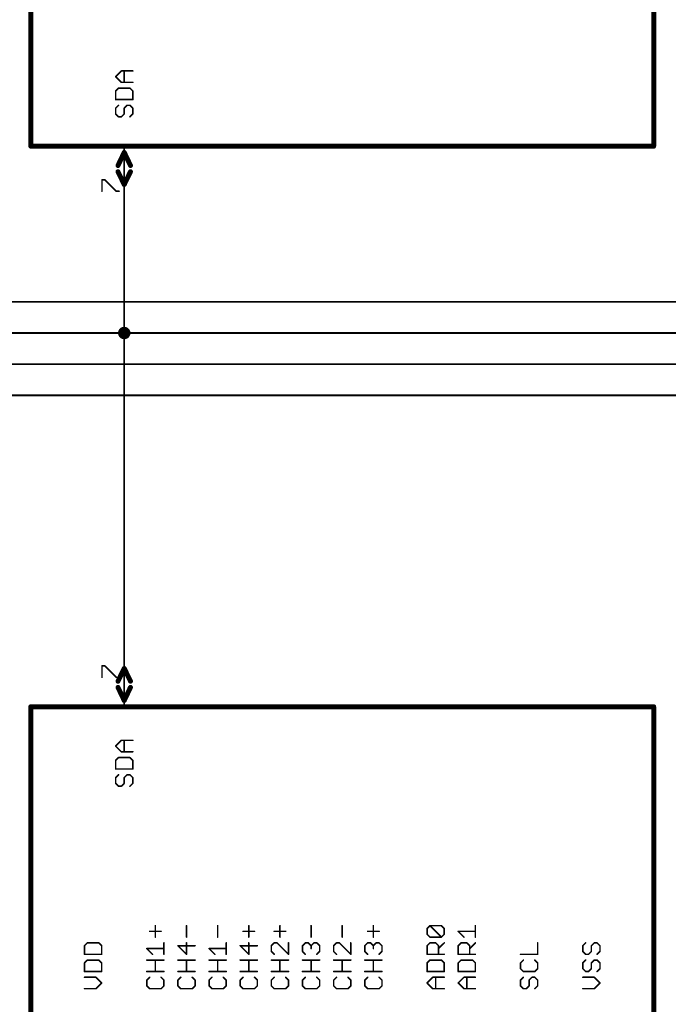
# Model space of a CAD drawing. Extents: x -61 to 240, y -139 to 283.
# Tile 40 of 77: x 116 to 169, y 24 to 104. Entities that reach past the tile are written whole.
import ezdxf

# ---------------------------------------------------------------- set-up
doc = ezdxf.new("R2010")
doc.units = 0
for name, color, linetype in [('91', 94, 'CONTINUOUS'), ('94', 14, 'CONTINUOUS'), ('95', 251, 'CONTINUOUS')]:
    doc.layers.add(name, color=color, linetype=linetype)

msp = doc.modelspace()

# ---------------------------------------------------------------- linework, layer by layer
at = {"layer": '91', "const_width": 0.1524}
for points in [[(124.46, 88.9), (124.46, 78.74)], [(76.2, 81.28), (175.26, 81.28)], [(73.66, 78.74), (124.46, 78.74)], [(124.46, 78.74), (208.28, 78.74)], [(124.46, 78.74), (124.46, 53.34)], [(205.74, 76.2), (99.06, 76.2)], [(101.6, 73.66), (203.2, 73.66)]]:
    msp.add_lwpolyline(points, dxfattribs=at)
at = {"layer": '91'}
for points, const_width in [([(124.4981, 88.9, 1), (124.4219, 88.9)], 0.0762), ([(124.46, 78.486, 1), (124.46, 78.994, 1), (124.46, 78.486)], 0.508), ([(124.46, 78.486, 1), (124.46, 78.994, 1), (124.46, 78.486)], 0.508), ([(124.46, 78.7781, 1), (124.46, 78.7019)], 0.0762), ([(124.4981, 78.74, 1), (124.4219, 78.74)], 0.0762), ([(124.4219, 78.74, 1), (124.4981, 78.74)], 0.0762), ([(124.46, 78.7019, 1), (124.46, 78.7781)], 0.0762), ([(124.4219, 53.34, 1), (124.4981, 53.34)], 0.0762)]:
    msp.add_lwpolyline(points, format="xyb", dxfattribs=dict(at, const_width=const_width))
at = {"layer": '94'}
for points, const_width in [([(116.84, 93.98), (116.84, 119.38)], 0.4064), ([(167.64, 119.38), (167.64, 93.98)], 0.4064), ([(167.64, 93.98), (116.84, 93.98)], 0.4064), ([(124.46, 88.9), (124.46, 93.98)], 0.1524), ([(124.46, 93.472), (123.952, 92.4052)], 0.4064), ([(124.46, 93.472), (124.968, 92.4052)], 0.4064), ([(123.952, 91.8972), (124.46, 90.8558)], 0.4064), ([(124.968, 91.8972), (124.46, 90.8558)], 0.4064), ([(124.46, 53.34), (124.46, 48.26)], 0.1524), ([(123.952, 50.3428), (124.46, 51.3842)], 0.4064), ([(124.968, 50.3428), (124.46, 51.3842)], 0.4064), ([(124.46, 48.768), (123.952, 49.8348)], 0.4064), ([(124.46, 48.768), (124.968, 49.8348)], 0.4064), ([(167.64, 48.26), (116.84, 48.26)], 0.4064), ([(116.84, 48.26), (116.84, 22.86)], 0.4064), ([(167.64, 22.86), (167.64, 48.26)], 0.4064)]:
    msp.add_lwpolyline(points, dxfattribs=dict(at, const_width=const_width))
for points, const_width in [([(116.84, 94.0816, 1), (116.84, 93.8784)], 0.2032), ([(116.7384, 93.98, 1), (116.9416, 93.98)], 0.2032), ([(124.4981, 93.98, 1), (124.4219, 93.98)], 0.0762), ([(167.5384, 93.98, 1), (167.7416, 93.98)], 0.2032), ([(167.64, 93.8784, 1), (167.64, 94.0816)], 0.2032), ([(124.5517, 93.5157, 1), (124.3683, 93.4283)], 0.2032), ([(124.5517, 93.4283, 1), (124.3683, 93.5157)], 0.2032), ([(123.8603, 92.4489, 1), (124.0437, 92.3615)], 0.2032), ([(124.8763, 92.3615, 1), (125.0597, 92.4489)], 0.2032), ([(124.0433, 91.9417, 1), (123.8607, 91.8527)], 0.2032), ([(125.0593, 91.8527, 1), (124.8767, 91.9417)], 0.2032), ([(124.3687, 90.9003, 1), (124.5513, 90.8113)], 0.2032), ([(124.3687, 90.8113, 1), (124.5513, 90.9003)], 0.2032), ([(124.4219, 88.9, 1), (124.4981, 88.9)], 0.0762), ([(124.4981, 53.34, 1), (124.4219, 53.34)], 0.0762), ([(124.5513, 51.4287, 1), (124.3687, 51.3397)], 0.2032), ([(124.5513, 51.3397, 1), (124.3687, 51.4287)], 0.2032), ([(123.8607, 50.3873, 1), (124.0433, 50.2983)], 0.2032), ([(124.0437, 49.8785, 1), (123.8603, 49.7911)], 0.2032), ([(125.0597, 49.7911, 1), (124.8763, 49.8785)], 0.2032), ([(124.8767, 50.2983, 1), (125.0593, 50.3873)], 0.2032), ([(116.84, 48.3616, 1), (116.84, 48.1584)], 0.2032), ([(116.9416, 48.26, 1), (116.7384, 48.26)], 0.2032), ([(124.3683, 48.8117, 1), (124.5517, 48.7243)], 0.2032), ([(124.3683, 48.7243, 1), (124.5517, 48.8117)], 0.2032), ([(124.4219, 48.26, 1), (124.4981, 48.26)], 0.0762), ([(167.7416, 48.26, 1), (167.5384, 48.26)], 0.2032), ([(167.64, 48.1584, 1), (167.64, 48.3616)], 0.2032)]:
    msp.add_lwpolyline(points, format="xyb", dxfattribs=dict(at, const_width=const_width))
at = {"layer": '95', "const_width": 0.127}
for points in [[(123.7603, 99.6529), (124.2264, 100.119)], [(124.2264, 99.1869), (123.7603, 99.6529)], [(124.2264, 100.119), (125.1585, 100.119)], [(124.4594, 99.1869), (124.4594, 100.119)], [(125.1585, 99.1869), (124.2264, 99.1869)], [(123.9933, 98.7157), (123.7603, 98.4827)], [(123.7603, 98.4827), (123.7603, 97.7836)], [(124.9255, 98.7157), (123.9933, 98.7157)], [(125.1585, 98.4827), (124.9255, 98.7157)], [(125.1585, 97.7836), (125.1585, 98.4827)], [(123.7603, 97.7836), (125.1585, 97.7836)], [(123.9933, 97.3124), (123.7603, 97.0794)], [(124.4594, 97.0794), (124.6924, 97.3124)], [(124.6924, 97.3124), (124.9255, 97.3124)], [(124.9255, 97.3124), (125.1585, 97.0794)], [(123.7603, 97.0794), (123.7603, 96.6133)], [(123.7603, 96.6133), (123.9933, 96.3803)], [(123.9933, 96.3803), (124.2264, 96.3803)], [(124.2264, 96.3803), (124.4594, 96.6133)], [(124.4594, 96.6133), (124.4594, 97.0794)], [(125.1585, 96.6133), (124.9255, 96.3803)], [(125.1585, 97.0794), (125.1585, 96.6133)], [(122.6427, 90.3034), (122.6427, 91.2356)], [(122.6427, 91.2356), (122.8757, 91.2356)], [(122.8757, 91.2356), (123.8079, 90.3034)], [(123.8079, 90.3034), (124.0409, 90.3034)], [(122.6427, 50.6603), (122.6427, 51.5924)], [(122.6427, 51.5924), (122.8757, 51.5924)], [(122.8757, 51.5924), (123.8079, 50.6603)], [(123.8079, 50.6603), (124.0409, 50.6603)], [(123.7603, 45.0495), (124.2264, 45.5155)], [(124.2264, 44.5834), (123.7603, 45.0495)], [(124.2264, 45.5155), (125.1585, 45.5155)], [(124.4594, 44.5834), (124.4594, 45.5155)], [(123.9933, 44.1123), (123.7603, 43.8792)], [(124.9255, 44.1123), (123.9933, 44.1123)], [(125.1585, 44.5834), (124.2264, 44.5834)], [(125.1585, 43.8792), (124.9255, 44.1123)], [(123.7603, 43.8792), (123.7603, 43.1801)], [(125.1585, 43.1801), (125.1585, 43.8792)], [(123.7603, 43.1801), (125.1585, 43.1801)], [(123.9933, 42.709), (123.7603, 42.476)], [(124.4594, 42.476), (124.6924, 42.709)], [(124.6924, 42.709), (124.9255, 42.709)], [(124.9255, 42.709), (125.1585, 42.476)], [(123.7603, 42.476), (123.7603, 42.0099)], [(123.7603, 42.0099), (123.9933, 41.7769)], [(123.9933, 41.7769), (124.2264, 41.7769)], [(124.2264, 41.7769), (124.4594, 42.0099)], [(124.4594, 42.0099), (124.4594, 42.476)], [(125.1585, 42.0099), (124.9255, 41.7769)], [(125.1585, 42.476), (125.1585, 42.0099)], [(126.5333, 29.9362), (127.4655, 29.9362)], [(126.9994, 29.4701), (126.9994, 30.4023)], [(129.5394, 29.4701), (129.5394, 30.4023)], [(132.0794, 29.4701), (132.0794, 30.4023)], [(134.1533, 29.9362), (135.0855, 29.9362)], [(134.6194, 29.4701), (134.6194, 30.4023)], [(136.6933, 29.9362), (137.6255, 29.9362)], [(137.1594, 29.4701), (137.1594, 30.4023)], [(139.6994, 29.4701), (139.6994, 30.4023)], [(142.2394, 29.4701), (142.2394, 30.4023)], [(144.3133, 29.9362), (145.2455, 29.9362)], [(144.7794, 29.4701), (144.7794, 30.4023)], [(149.1603, 30.1692), (149.3933, 30.4023)], [(149.1603, 29.7032), (149.1603, 30.1692)], [(149.3933, 29.4701), (149.1603, 29.7032)], [(149.3933, 30.4023), (150.3255, 30.4023)], [(150.3255, 29.4701), (149.3933, 30.4023)], [(150.3255, 30.4023), (150.5585, 30.1692)], [(150.5585, 29.7032), (150.3255, 29.4701)], [(150.5585, 30.1692), (150.5585, 29.7032)], [(152.1664, 29.4701), (151.7003, 29.9362)], [(151.7003, 29.9362), (153.0985, 29.9362)], [(153.0985, 29.4701), (153.0985, 30.4023)], [(121.4533, 28.999), (121.2203, 28.766)], [(122.3855, 28.999), (121.4533, 28.999)], [(122.6185, 28.766), (122.3855, 28.999)], [(127.6985, 28.0669), (127.6985, 28.999)], [(129.5394, 28.0669), (129.5394, 28.999)], [(132.7785, 28.0669), (132.7785, 28.999)], [(134.6194, 28.0669), (134.6194, 28.999)], [(136.6933, 28.999), (136.4603, 28.766)], [(136.9264, 28.999), (136.6933, 28.999)], [(137.8585, 28.0669), (136.9264, 28.999)], [(137.8585, 28.999), (137.8585, 28.0669)], [(139.0003, 28.766), (139.2333, 28.999)], [(139.2333, 28.999), (139.4664, 28.999)], [(139.4664, 28.999), (139.6994, 28.766)], [(139.6994, 28.766), (139.9324, 28.999)], [(139.9324, 28.999), (140.1655, 28.999)], [(140.1655, 28.999), (140.3985, 28.766)], [(141.7733, 28.999), (141.5403, 28.766)], [(142.0064, 28.999), (141.7733, 28.999)], [(142.9385, 28.0669), (142.0064, 28.999)], [(142.9385, 28.999), (142.9385, 28.0669)], [(144.0803, 28.766), (144.3133, 28.999)], [(144.3133, 28.999), (144.5464, 28.999)], [(144.5464, 28.999), (144.7794, 28.766)], [(144.7794, 28.766), (145.0124, 28.999)], [(145.0124, 28.999), (145.2455, 28.999)], [(145.2455, 28.999), (145.4785, 28.766)], [(149.1603, 28.766), (149.3933, 28.999)], [(150.3255, 29.4701), (149.3933, 29.4701)], [(149.3933, 28.999), (149.8594, 28.999)], [(149.8594, 28.999), (150.0924, 28.766)], [(150.0924, 28.5329), (150.5585, 28.999)], [(151.7003, 28.766), (151.9333, 28.999)], [(151.9333, 28.999), (152.3994, 28.999)], [(152.3994, 28.999), (152.6324, 28.766)], [(152.6324, 28.5329), (153.0985, 28.999)], [(158.1785, 28.0669), (158.1785, 28.999)], [(162.0933, 28.999), (161.8603, 28.766)], [(162.5594, 28.766), (162.7924, 28.999)], [(162.7924, 28.999), (163.0255, 28.999)], [(163.0255, 28.999), (163.2585, 28.766)], [(121.2203, 28.766), (121.2203, 28.0669)], [(121.2203, 28.0669), (122.6185, 28.0669)], [(122.6185, 28.0669), (122.6185, 28.766)], [(126.7664, 28.0669), (126.3003, 28.5329)], [(126.3003, 28.5329), (127.6985, 28.5329)], [(130.2385, 28.766), (128.8403, 28.766)], [(128.8403, 28.766), (129.5394, 28.0669)], [(131.8464, 28.0669), (131.3803, 28.5329)], [(131.3803, 28.5329), (132.7785, 28.5329)], [(135.3185, 28.766), (133.9203, 28.766)], [(133.9203, 28.766), (134.6194, 28.0669)], [(136.4603, 28.766), (136.4603, 28.2999)], [(136.4603, 28.2999), (136.6933, 28.0669)], [(139.0003, 28.2999), (139.0003, 28.766)], [(139.2333, 28.0669), (139.0003, 28.2999)], [(139.6994, 28.766), (139.6994, 28.5329)], [(140.3985, 28.2999), (140.1655, 28.0669)], [(140.3985, 28.766), (140.3985, 28.2999)], [(141.5403, 28.766), (141.5403, 28.2999)], [(141.5403, 28.2999), (141.7733, 28.0669)], [(144.0803, 28.2999), (144.0803, 28.766)], [(144.3133, 28.0669), (144.0803, 28.2999)], [(144.7794, 28.766), (144.7794, 28.5329)], [(145.4785, 28.2999), (145.2455, 28.0669)], [(145.4785, 28.766), (145.4785, 28.2999)], [(149.1603, 28.0669), (149.1603, 28.766)], [(150.5585, 28.0669), (149.1603, 28.0669)], [(150.0924, 28.766), (150.0924, 28.0669)], [(151.7003, 28.0669), (151.7003, 28.766)], [(153.0985, 28.0669), (151.7003, 28.0669)], [(152.6324, 28.766), (152.6324, 28.0669)], [(156.7803, 28.0669), (158.1785, 28.0669)], [(161.8603, 28.766), (161.8603, 28.2999)], [(161.8603, 28.2999), (162.0933, 28.0669)], [(162.0933, 28.0669), (162.3264, 28.0669)], [(162.3264, 28.0669), (162.5594, 28.2999)], [(162.5594, 28.2999), (162.5594, 28.766)], [(163.2585, 28.2999), (163.0255, 28.0669)], [(163.2585, 28.766), (163.2585, 28.2999)], [(121.4533, 27.5957), (121.2203, 27.3627)], [(121.2203, 27.3627), (121.2203, 26.6636)], [(122.3855, 27.5957), (121.4533, 27.5957)], [(122.6185, 27.3627), (122.3855, 27.5957)], [(122.6185, 26.6636), (122.6185, 27.3627)], [(126.3003, 27.5957), (127.6985, 27.5957)], [(126.9994, 26.6636), (126.9994, 27.5957)], [(128.8403, 27.5957), (130.2385, 27.5957)], [(129.5394, 26.6636), (129.5394, 27.5957)], [(131.3803, 27.5957), (132.7785, 27.5957)], [(132.0794, 26.6636), (132.0794, 27.5957)], [(133.9203, 27.5957), (135.3185, 27.5957)], [(134.6194, 26.6636), (134.6194, 27.5957)], [(136.4603, 27.5957), (137.8585, 27.5957)], [(137.1594, 26.6636), (137.1594, 27.5957)], [(139.0003, 27.5957), (140.3985, 27.5957)], [(139.6994, 26.6636), (139.6994, 27.5957)], [(141.5403, 27.5957), (142.9385, 27.5957)], [(142.2394, 26.6636), (142.2394, 27.5957)], [(144.0803, 27.5957), (145.4785, 27.5957)], [(144.7794, 26.6636), (144.7794, 27.5957)], [(149.3933, 27.5957), (149.1603, 27.3627)], [(149.1603, 27.3627), (149.1603, 26.6636)], [(150.3255, 27.5957), (149.3933, 27.5957)], [(150.5585, 27.3627), (150.3255, 27.5957)], [(150.5585, 26.6636), (150.5585, 27.3627)], [(151.9333, 27.5957), (151.7003, 27.3627)], [(151.7003, 27.3627), (151.7003, 26.6636)], [(152.8655, 27.5957), (151.9333, 27.5957)], [(153.0985, 27.3627), (152.8655, 27.5957)], [(153.0985, 26.6636), (153.0985, 27.3627)], [(157.0133, 27.5957), (156.7803, 27.3627)], [(156.7803, 27.3627), (156.7803, 26.8966)], [(158.1785, 27.3627), (157.9455, 27.5957)], [(158.1785, 26.8966), (158.1785, 27.3627)], [(162.0933, 27.5957), (161.8603, 27.3627)], [(161.8603, 27.3627), (161.8603, 26.8966)], [(162.5594, 27.3627), (162.7924, 27.5957)], [(162.5594, 26.8966), (162.5594, 27.3627)], [(162.7924, 27.5957), (163.0255, 27.5957)], [(163.0255, 27.5957), (163.2585, 27.3627)], [(163.2585, 27.3627), (163.2585, 26.8966)], [(121.2203, 26.6636), (122.6185, 26.6636)], [(127.6985, 26.6636), (126.3003, 26.6636)], [(130.2385, 26.6636), (128.8403, 26.6636)], [(132.7785, 26.6636), (131.3803, 26.6636)], [(135.3185, 26.6636), (133.9203, 26.6636)], [(137.8585, 26.6636), (136.4603, 26.6636)], [(140.3985, 26.6636), (139.0003, 26.6636)], [(142.9385, 26.6636), (141.5403, 26.6636)], [(145.4785, 26.6636), (144.0803, 26.6636)], [(149.1603, 26.6636), (150.5585, 26.6636)], [(151.7003, 26.6636), (153.0985, 26.6636)], [(156.7803, 26.8966), (157.0133, 26.6636)], [(157.0133, 26.6636), (157.9455, 26.6636)], [(157.9455, 26.6636), (158.1785, 26.8966)], [(161.8603, 26.8966), (162.0933, 26.6636)], [(162.0933, 26.6636), (162.3264, 26.6636)], [(162.3264, 26.6636), (162.5594, 26.8966)], [(163.2585, 26.8966), (163.0255, 26.6636)], [(122.1524, 26.1924), (121.2203, 26.1924)], [(122.6185, 25.7264), (122.1524, 26.1924)], [(122.1524, 25.2603), (122.6185, 25.7264)], [(126.5333, 26.1924), (126.3003, 25.9594)], [(126.3003, 25.9594), (126.3003, 25.4933)], [(127.6985, 25.9594), (127.4655, 26.1924)], [(127.6985, 25.4933), (127.6985, 25.9594)], [(129.0733, 26.1924), (128.8403, 25.9594)], [(128.8403, 25.9594), (128.8403, 25.4933)], [(130.2385, 25.9594), (130.0055, 26.1924)], [(130.2385, 25.4933), (130.2385, 25.9594)], [(131.6133, 26.1924), (131.3803, 25.9594)], [(131.3803, 25.9594), (131.3803, 25.4933)], [(132.7785, 25.9594), (132.5455, 26.1924)], [(132.7785, 25.4933), (132.7785, 25.9594)], [(134.1533, 26.1924), (133.9203, 25.9594)], [(133.9203, 25.9594), (133.9203, 25.4933)], [(135.3185, 25.9594), (135.0855, 26.1924)], [(135.3185, 25.4933), (135.3185, 25.9594)], [(136.6933, 26.1924), (136.4603, 25.9594)], [(136.4603, 25.9594), (136.4603, 25.4933)], [(137.8585, 25.9594), (137.6255, 26.1924)], [(137.8585, 25.4933), (137.8585, 25.9594)], [(139.2333, 26.1924), (139.0003, 25.9594)], [(139.0003, 25.9594), (139.0003, 25.4933)], [(140.3985, 25.9594), (140.1655, 26.1924)], [(140.3985, 25.4933), (140.3985, 25.9594)], [(141.7733, 26.1924), (141.5403, 25.9594)], [(141.5403, 25.9594), (141.5403, 25.4933)], [(142.9385, 25.9594), (142.7055, 26.1924)], [(142.9385, 25.4933), (142.9385, 25.9594)], [(144.3133, 26.1924), (144.0803, 25.9594)], [(144.0803, 25.9594), (144.0803, 25.4933)], [(145.4785, 25.9594), (145.2455, 26.1924)], [(145.4785, 25.4933), (145.4785, 25.9594)], [(149.1603, 25.7264), (149.6264, 26.1924)], [(149.6264, 25.2603), (149.1603, 25.7264)], [(149.6264, 26.1924), (150.5585, 26.1924)], [(149.8594, 25.2603), (149.8594, 26.1924)], [(151.7003, 25.7264), (152.1664, 26.1924)], [(152.1664, 25.2603), (151.7003, 25.7264)], [(152.1664, 26.1924), (153.0985, 26.1924)], [(152.3994, 25.2603), (152.3994, 26.1924)], [(157.0133, 26.1924), (156.7803, 25.9594)], [(156.7803, 25.9594), (156.7803, 25.4933)], [(157.4794, 25.9594), (157.7124, 26.1924)], [(157.4794, 25.4933), (157.4794, 25.9594)], [(157.7124, 26.1924), (157.9455, 26.1924)], [(157.9455, 26.1924), (158.1785, 25.9594)], [(158.1785, 25.9594), (158.1785, 25.4933)], [(162.7924, 26.1924), (161.8603, 26.1924)], [(163.2585, 25.7264), (162.7924, 26.1924)], [(162.7924, 25.2603), (163.2585, 25.7264)], [(121.2203, 25.2603), (122.1524, 25.2603)], [(126.3003, 25.4933), (126.5333, 25.2603)], [(126.5333, 25.2603), (127.4655, 25.2603)], [(127.4655, 25.2603), (127.6985, 25.4933)], [(128.8403, 25.4933), (129.0733, 25.2603)], [(129.0733, 25.2603), (130.0055, 25.2603)], [(130.0055, 25.2603), (130.2385, 25.4933)], [(131.3803, 25.4933), (131.6133, 25.2603)], [(131.6133, 25.2603), (132.5455, 25.2603)], [(132.5455, 25.2603), (132.7785, 25.4933)], [(133.9203, 25.4933), (134.1533, 25.2603)], [(134.1533, 25.2603), (135.0855, 25.2603)], [(135.0855, 25.2603), (135.3185, 25.4933)], [(136.4603, 25.4933), (136.6933, 25.2603)], [(136.6933, 25.2603), (137.6255, 25.2603)], [(137.6255, 25.2603), (137.8585, 25.4933)], [(139.0003, 25.4933), (139.2333, 25.2603)], [(139.2333, 25.2603), (140.1655, 25.2603)], [(140.1655, 25.2603), (140.3985, 25.4933)], [(141.5403, 25.4933), (141.7733, 25.2603)], [(141.7733, 25.2603), (142.7055, 25.2603)], [(142.7055, 25.2603), (142.9385, 25.4933)], [(144.0803, 25.4933), (144.3133, 25.2603)], [(144.3133, 25.2603), (145.2455, 25.2603)], [(145.2455, 25.2603), (145.4785, 25.4933)], [(150.5585, 25.2603), (149.6264, 25.2603)], [(153.0985, 25.2603), (152.1664, 25.2603)], [(156.7803, 25.4933), (157.0133, 25.2603)], [(157.0133, 25.2603), (157.2464, 25.2603)], [(157.2464, 25.2603), (157.4794, 25.4933)], [(158.1785, 25.4933), (157.9455, 25.2603)], [(161.8603, 25.2603), (162.7924, 25.2603)]]:
    msp.add_lwpolyline(points, dxfattribs=at)
at = {"layer": '95', "const_width": 0.0635}
for points in [[(123.7828, 99.6754, 1), (123.7379, 99.6305)], [(123.7379, 99.6754, 1), (123.7828, 99.6305)], [(124.2264, 100.1507, 1), (124.2264, 100.0872)], [(124.2488, 100.0965, 1), (124.2039, 100.1414)], [(124.4912, 100.119, 1), (124.4277, 100.119)], [(125.1585, 100.0872, 1), (125.1585, 100.1507)], [(124.2264, 99.2186, 1), (124.2264, 99.1551)], [(124.2039, 99.1644, 1), (124.2488, 99.2093)], [(124.4277, 99.1869, 1), (124.4912, 99.1869)], [(125.1585, 99.1551, 1), (125.1585, 99.2186)], [(123.7921, 98.4827, 1), (123.7286, 98.4827)], [(123.7379, 98.5051, 1), (123.7828, 98.4602)], [(123.9933, 98.7475, 1), (123.9933, 98.684)], [(124.0158, 98.6933, 1), (123.9709, 98.7382)], [(124.9479, 98.7382, 1), (124.903, 98.6933)], [(124.9255, 98.684, 1), (124.9255, 98.7475)], [(125.1903, 98.4827, 1), (125.1268, 98.4827)], [(125.136, 98.4602, 1), (125.181, 98.5051)], [(123.7603, 97.8153, 1), (123.7603, 97.7518)], [(123.7286, 97.7836, 1), (123.7921, 97.7836)], [(124.0158, 97.29, 1), (123.9709, 97.3349)], [(124.6924, 97.3442, 1), (124.6924, 97.2807)], [(124.7149, 97.29, 1), (124.67, 97.3349)], [(124.9479, 97.3349, 1), (124.903, 97.29)], [(124.9255, 97.2807, 1), (124.9255, 97.3442)], [(125.1268, 97.7836, 1), (125.1903, 97.7836)], [(125.1585, 97.7518, 1), (125.1585, 97.8153)], [(123.7921, 97.0794, 1), (123.7286, 97.0794)], [(123.7286, 96.6133, 1), (123.7921, 96.6133)], [(123.7379, 97.1018, 1), (123.7828, 97.0569)], [(123.7828, 96.6358, 1), (123.7379, 96.5909)], [(123.9933, 96.4121, 1), (123.9933, 96.3486)], [(123.9709, 96.3578, 1), (124.0158, 96.4028)], [(124.2039, 96.4028, 1), (124.2488, 96.3578)], [(124.2264, 96.3486, 1), (124.2264, 96.4121)], [(124.4912, 97.0794, 1), (124.4277, 97.0794)], [(124.4277, 96.6133, 1), (124.4912, 96.6133)], [(124.437, 97.1018, 1), (124.4819, 97.0569)], [(124.4819, 96.5909, 1), (124.437, 96.6358)], [(124.903, 96.4028, 1), (124.9479, 96.3578)], [(125.1903, 97.0794, 1), (125.1268, 97.0794)], [(125.1268, 96.6133, 1), (125.1903, 96.6133)], [(125.136, 97.0569, 1), (125.181, 97.1018)], [(125.181, 96.5909, 1), (125.136, 96.6358)], [(122.6427, 91.2673, 1), (122.6427, 91.2038)], [(122.6745, 91.2356, 1), (122.611, 91.2356)], [(122.8982, 91.258, 1), (122.8533, 91.2131)], [(122.8757, 91.2038, 1), (122.8757, 91.2673)], [(122.611, 90.3034, 1), (122.6745, 90.3034)], [(123.8079, 90.3352, 1), (123.8079, 90.2717)], [(123.7854, 90.281, 1), (123.8303, 90.3259)], [(124.0409, 90.2717, 1), (124.0409, 90.3352)], [(122.6427, 51.6242, 1), (122.6427, 51.5607)], [(122.6745, 51.5924, 1), (122.611, 51.5924)], [(122.8982, 51.6149, 1), (122.8533, 51.57)], [(122.8757, 51.5607, 1), (122.8757, 51.6242)], [(122.611, 50.6603, 1), (122.6745, 50.6603)], [(123.8079, 50.6921, 1), (123.8079, 50.6285)], [(123.7854, 50.6378, 1), (123.8303, 50.6828)], [(124.0409, 50.6285, 1), (124.0409, 50.6921)], [(123.7828, 45.0719, 1), (123.7379, 45.027)], [(123.7379, 45.0719, 1), (123.7828, 45.027)], [(124.2264, 45.5473, 1), (124.2264, 45.4838)], [(124.2488, 45.4931, 1), (124.2039, 45.538)], [(124.4912, 45.5155, 1), (124.4277, 45.5155)], [(125.1585, 45.4838, 1), (125.1585, 45.5473)], [(123.9933, 44.144, 1), (123.9933, 44.0805)], [(124.0158, 44.0898, 1), (123.9709, 44.1347)], [(124.2264, 44.6152, 1), (124.2264, 44.5517)], [(124.2039, 44.561, 1), (124.2488, 44.6059)], [(124.4277, 44.5834, 1), (124.4912, 44.5834)], [(124.9479, 44.1347, 1), (124.903, 44.0898)], [(124.9255, 44.0805, 1), (124.9255, 44.144)], [(125.1585, 44.5517, 1), (125.1585, 44.6152)], [(123.7921, 43.8792, 1), (123.7286, 43.8792)], [(123.7379, 43.9017, 1), (123.7828, 43.8568)], [(125.1903, 43.8792, 1), (125.1268, 43.8792)], [(125.136, 43.8568, 1), (125.181, 43.9017)], [(123.7603, 43.2119, 1), (123.7603, 43.1484)], [(123.7286, 43.1801, 1), (123.7921, 43.1801)], [(124.0158, 42.6865, 1), (123.9709, 42.7314)], [(124.6924, 42.7407, 1), (124.6924, 42.6772)], [(124.7149, 42.6865, 1), (124.67, 42.7314)], [(124.9479, 42.7314, 1), (124.903, 42.6865)], [(124.9255, 42.6772, 1), (124.9255, 42.7407)], [(125.1268, 43.1801, 1), (125.1903, 43.1801)], [(125.1585, 43.1484, 1), (125.1585, 43.2119)], [(123.7921, 42.476, 1), (123.7286, 42.476)], [(123.7286, 42.0099, 1), (123.7921, 42.0099)], [(123.7379, 42.4984, 1), (123.7828, 42.4535)], [(123.7828, 42.0323, 1), (123.7379, 41.9874)], [(123.9933, 41.8086, 1), (123.9933, 41.7451)], [(123.9709, 41.7544, 1), (124.0158, 41.7993)], [(124.2039, 41.7993, 1), (124.2488, 41.7544)], [(124.2264, 41.7451, 1), (124.2264, 41.8086)], [(124.4912, 42.476, 1), (124.4277, 42.476)], [(124.4277, 42.0099, 1), (124.4912, 42.0099)], [(124.437, 42.4984, 1), (124.4819, 42.4535)], [(124.4819, 41.9874, 1), (124.437, 42.0323)], [(124.903, 41.7993, 1), (124.9479, 41.7544)], [(125.1903, 42.476, 1), (125.1268, 42.476)], [(125.1268, 42.0099, 1), (125.1903, 42.0099)], [(125.136, 42.4535, 1), (125.181, 42.4984)], [(125.181, 41.9874, 1), (125.136, 42.0323)], [(126.5333, 29.9679, 1), (126.5333, 29.9044)], [(127.0312, 30.4023, 1), (126.9677, 30.4023)], [(127.4655, 29.9044, 1), (127.4655, 29.9679)], [(129.5712, 30.4023, 1), (129.5077, 30.4023)], [(132.1112, 30.4023, 1), (132.0477, 30.4023)], [(134.1533, 29.9679, 1), (134.1533, 29.9044)], [(134.6512, 30.4023, 1), (134.5877, 30.4023)], [(135.0855, 29.9044, 1), (135.0855, 29.9679)], [(136.6933, 29.9679, 1), (136.6933, 29.9044)], [(137.1912, 30.4023, 1), (137.1277, 30.4023)], [(137.6255, 29.9044, 1), (137.6255, 29.9679)], [(139.7312, 30.4023, 1), (139.6677, 30.4023)], [(142.2712, 30.4023, 1), (142.2077, 30.4023)], [(144.3133, 29.9679, 1), (144.3133, 29.9044)], [(144.8112, 30.4023, 1), (144.7477, 30.4023)], [(145.2455, 29.9044, 1), (145.2455, 29.9679)], [(149.1921, 30.1692, 1), (149.1286, 30.1692)], [(149.1379, 30.1917, 1), (149.1828, 30.1468)], [(149.1828, 29.7256, 1), (149.1379, 29.6807)], [(149.1286, 29.7032, 1), (149.1921, 29.7032)], [(149.3933, 30.434, 1), (149.3933, 30.3705)], [(149.4158, 30.4247, 1), (149.3709, 30.3798)], [(149.4158, 30.3798, 1), (149.3709, 30.4247)], [(150.3479, 30.4247, 1), (150.303, 30.3798)], [(150.3255, 30.3705, 1), (150.3255, 30.434)], [(150.5902, 30.1692, 1), (150.5268, 30.1692)], [(150.5268, 29.7032, 1), (150.5902, 29.7032)], [(150.536, 30.1468, 1), (150.581, 30.1917)], [(150.581, 29.6807, 1), (150.536, 29.7256)], [(151.7003, 29.9679, 1), (151.7003, 29.9044)], [(151.7228, 29.9586, 1), (151.6779, 29.9137)], [(153.1302, 30.4023, 1), (153.0668, 30.4023)], [(153.0985, 29.9044, 1), (153.0985, 29.9679)], [(121.4533, 29.0307, 1), (121.4533, 28.9672)], [(121.4758, 28.9765, 1), (121.4309, 29.0214)], [(122.4079, 29.0214, 1), (122.363, 28.9765)], [(122.3855, 28.9672, 1), (122.3855, 29.0307)], [(126.9677, 29.4701, 1), (127.0312, 29.4701)], [(127.7303, 28.999, 1), (127.6668, 28.999)], [(129.5077, 29.4701, 1), (129.5712, 29.4701)], [(129.5712, 28.999, 1), (129.5077, 28.999)], [(132.0477, 29.4701, 1), (132.1112, 29.4701)], [(132.8102, 28.999, 1), (132.7468, 28.999)], [(134.5877, 29.4701, 1), (134.6512, 29.4701)], [(134.6512, 28.999, 1), (134.5877, 28.999)], [(136.6933, 29.0307, 1), (136.6933, 28.9672)], [(136.7158, 28.9765, 1), (136.6709, 29.0214)], [(136.9488, 29.0214, 1), (136.9039, 28.9765)], [(136.9264, 28.9672, 1), (136.9264, 29.0307)], [(137.1277, 29.4701, 1), (137.1912, 29.4701)], [(137.8903, 28.999, 1), (137.8268, 28.999)], [(139.2333, 29.0307, 1), (139.2333, 28.9672)], [(139.2558, 28.9765, 1), (139.2109, 29.0214)], [(139.4888, 29.0214, 1), (139.4439, 28.9765)], [(139.4664, 28.9672, 1), (139.4664, 29.0307)], [(139.6677, 29.4701, 1), (139.7312, 29.4701)], [(139.9324, 29.0307, 1), (139.9324, 28.9672)], [(139.9549, 28.9765, 1), (139.91, 29.0214)], [(140.1879, 29.0214, 1), (140.143, 28.9765)], [(140.1655, 28.9672, 1), (140.1655, 29.0307)], [(141.7733, 29.0307, 1), (141.7733, 28.9672)], [(141.7958, 28.9765, 1), (141.7509, 29.0214)], [(142.0288, 29.0214, 1), (141.9839, 28.9765)], [(142.0064, 28.9672, 1), (142.0064, 29.0307)], [(142.2077, 29.4701, 1), (142.2712, 29.4701)], [(142.9702, 28.999, 1), (142.9068, 28.999)], [(144.3133, 29.0307, 1), (144.3133, 28.9672)], [(144.3358, 28.9765, 1), (144.2909, 29.0214)], [(144.5688, 29.0214, 1), (144.5239, 28.9765)], [(144.5464, 28.9672, 1), (144.5464, 29.0307)], [(144.7477, 29.4701, 1), (144.8112, 29.4701)], [(145.0124, 29.0307, 1), (145.0124, 28.9672)], [(145.0349, 28.9765, 1), (144.99, 29.0214)], [(145.2679, 29.0214, 1), (145.223, 28.9765)], [(145.2455, 28.9672, 1), (145.2455, 29.0307)], [(149.3933, 29.5019, 1), (149.3933, 29.4384)], [(149.3933, 29.0307, 1), (149.3933, 28.9672)], [(149.3709, 29.4477, 1), (149.4158, 29.4926)], [(149.4158, 28.9765, 1), (149.3709, 29.0214)], [(149.8819, 29.0214, 1), (149.837, 28.9765)], [(149.8594, 28.9672, 1), (149.8594, 29.0307)], [(150.303, 29.4926, 1), (150.3479, 29.4477)], [(150.303, 29.4477, 1), (150.3479, 29.4926)], [(150.3255, 29.4384, 1), (150.3255, 29.5019)], [(150.581, 28.9765, 1), (150.536, 29.0214)], [(151.9333, 29.0307, 1), (151.9333, 28.9672)], [(151.9558, 28.9765, 1), (151.9109, 29.0214)], [(152.1439, 29.4477, 1), (152.1888, 29.4926)], [(152.4219, 29.0214, 1), (152.377, 28.9765)], [(152.3994, 28.9672, 1), (152.3994, 29.0307)], [(153.0668, 29.4701, 1), (153.1302, 29.4701)], [(153.121, 28.9765, 1), (153.076, 29.0214)], [(158.2103, 28.999, 1), (158.1468, 28.999)], [(162.1158, 28.9765, 1), (162.0709, 29.0214)], [(162.7924, 29.0307, 1), (162.7924, 28.9672)], [(162.8149, 28.9765, 1), (162.77, 29.0214)], [(163.0479, 29.0214, 1), (163.003, 28.9765)], [(163.0255, 28.9672, 1), (163.0255, 29.0307)], [(121.2521, 28.766, 1), (121.1886, 28.766)], [(121.2203, 28.0986, 1), (121.2203, 28.0351)], [(121.1979, 28.7884, 1), (121.2428, 28.7435)], [(122.6503, 28.766, 1), (122.5868, 28.766)], [(122.596, 28.7435, 1), (122.641, 28.7884)], [(122.6185, 28.0351, 1), (122.6185, 28.0986)], [(126.3003, 28.5647, 1), (126.3003, 28.5012)], [(126.3228, 28.5554, 1), (126.2779, 28.5105)], [(126.7439, 28.0444, 1), (126.7888, 28.0893)], [(127.6985, 28.5012, 1), (127.6985, 28.5647)], [(128.8403, 28.7977, 1), (128.8403, 28.7342)], [(128.8628, 28.7884, 1), (128.8179, 28.7435)], [(129.517, 28.0444, 1), (129.5619, 28.0893)], [(130.2385, 28.7342, 1), (130.2385, 28.7977)], [(131.3803, 28.5647, 1), (131.3803, 28.5012)], [(131.4028, 28.5554, 1), (131.3579, 28.5105)], [(131.8239, 28.0444, 1), (131.8688, 28.0893)], [(132.7785, 28.5012, 1), (132.7785, 28.5647)], [(133.9203, 28.7977, 1), (133.9203, 28.7342)], [(133.9428, 28.7884, 1), (133.8979, 28.7435)], [(134.597, 28.0444, 1), (134.6419, 28.0893)], [(135.3185, 28.7342, 1), (135.3185, 28.7977)], [(136.4921, 28.766, 1), (136.4286, 28.766)], [(136.4379, 28.7884, 1), (136.4828, 28.7435)], [(136.4828, 28.3223, 1), (136.4379, 28.2774)], [(136.4286, 28.2999, 1), (136.4921, 28.2999)], [(136.6709, 28.0444, 1), (136.7158, 28.0893)], [(137.836, 28.0444, 1), (137.881, 28.0893)], [(139.0321, 28.766, 1), (138.9686, 28.766)], [(138.9779, 28.7884, 1), (139.0228, 28.7435)], [(139.0228, 28.3223, 1), (138.9779, 28.2774)], [(138.9686, 28.2999, 1), (139.0321, 28.2999)], [(139.2109, 28.0444, 1), (139.2558, 28.0893)], [(139.7312, 28.766, 1), (139.6677, 28.766)], [(139.677, 28.7884, 1), (139.7219, 28.7435)], [(139.6677, 28.5329, 1), (139.7312, 28.5329)], [(139.677, 28.7435, 1), (139.7219, 28.7884)], [(140.143, 28.0893, 1), (140.1879, 28.0444)], [(140.4303, 28.766, 1), (140.3668, 28.766)], [(140.3668, 28.2999, 1), (140.4303, 28.2999)], [(140.376, 28.7435, 1), (140.421, 28.7884)], [(140.421, 28.2774, 1), (140.376, 28.3223)], [(141.5721, 28.766, 1), (141.5086, 28.766)], [(141.5179, 28.7884, 1), (141.5628, 28.7435)], [(141.5628, 28.3223, 1), (141.5179, 28.2774)], [(141.5086, 28.2999, 1), (141.5721, 28.2999)], [(141.7509, 28.0444, 1), (141.7958, 28.0893)], [(142.916, 28.0444, 1), (142.961, 28.0893)], [(144.1121, 28.766, 1), (144.0486, 28.766)], [(144.0579, 28.7884, 1), (144.1028, 28.7435)], [(144.1028, 28.3223, 1), (144.0579, 28.2774)], [(144.0486, 28.2999, 1), (144.1121, 28.2999)], [(144.2909, 28.0444, 1), (144.3358, 28.0893)], [(144.8112, 28.766, 1), (144.7477, 28.766)], [(144.757, 28.7884, 1), (144.8019, 28.7435)], [(144.7477, 28.5329, 1), (144.8112, 28.5329)], [(144.757, 28.7435, 1), (144.8019, 28.7884)], [(145.223, 28.0893, 1), (145.2679, 28.0444)], [(145.5102, 28.766, 1), (145.4468, 28.766)], [(145.4468, 28.2999, 1), (145.5102, 28.2999)], [(145.456, 28.7435, 1), (145.501, 28.7884)], [(145.501, 28.2774, 1), (145.456, 28.3223)], [(149.1603, 28.0986, 1), (149.1603, 28.0351)], [(149.1921, 28.766, 1), (149.1286, 28.766)], [(149.1379, 28.7884, 1), (149.1828, 28.7435)], [(150.1242, 28.766, 1), (150.0607, 28.766)], [(150.07, 28.5554, 1), (150.1149, 28.5105)], [(150.07, 28.7435, 1), (150.1149, 28.7884)], [(150.5585, 28.0351, 1), (150.5585, 28.0986)], [(151.7003, 28.0986, 1), (151.7003, 28.0351)], [(151.7321, 28.766, 1), (151.6686, 28.766)], [(151.6779, 28.7884, 1), (151.7228, 28.7435)], [(152.6642, 28.766, 1), (152.6007, 28.766)], [(152.61, 28.5554, 1), (152.6549, 28.5105)], [(152.61, 28.7435, 1), (152.6549, 28.7884)], [(153.0985, 28.0351, 1), (153.0985, 28.0986)], [(156.7803, 28.0986, 1), (156.7803, 28.0351)], [(158.1785, 28.0351, 1), (158.1785, 28.0986)], [(161.8921, 28.766, 1), (161.8286, 28.766)], [(161.8379, 28.7884, 1), (161.8828, 28.7435)], [(161.8828, 28.3223, 1), (161.8379, 28.2774)], [(161.8286, 28.2999, 1), (161.8921, 28.2999)], [(162.0933, 28.0986, 1), (162.0933, 28.0351)], [(162.0709, 28.0444, 1), (162.1158, 28.0893)], [(162.3039, 28.0893, 1), (162.3488, 28.0444)], [(162.3264, 28.0351, 1), (162.3264, 28.0986)], [(162.5912, 28.766, 1), (162.5277, 28.766)], [(162.537, 28.7884, 1), (162.5819, 28.7435)], [(162.5277, 28.2999, 1), (162.5912, 28.2999)], [(162.5819, 28.2774, 1), (162.537, 28.3223)], [(163.003, 28.0893, 1), (163.0479, 28.0444)], [(163.2902, 28.766, 1), (163.2268, 28.766)], [(163.2268, 28.2999, 1), (163.2902, 28.2999)], [(163.236, 28.7435, 1), (163.281, 28.7884)], [(163.281, 28.2774, 1), (163.236, 28.3223)], [(121.1886, 28.0669, 1), (121.2521, 28.0669)], [(121.2521, 27.3627, 1), (121.1886, 27.3627)], [(121.1979, 27.3851, 1), (121.2428, 27.3402)], [(121.4533, 27.6275, 1), (121.4533, 27.564)], [(121.4758, 27.5733, 1), (121.4309, 27.6182)], [(122.4079, 27.6182, 1), (122.363, 27.5733)], [(122.3855, 27.564, 1), (122.3855, 27.6275)], [(122.5868, 28.0669, 1), (122.6503, 28.0669)], [(122.6503, 27.3627, 1), (122.5868, 27.3627)], [(122.596, 27.3402, 1), (122.641, 27.3851)], [(126.3003, 27.6275, 1), (126.3003, 27.564)], [(127.0312, 27.5957, 1), (126.9677, 27.5957)], [(127.6668, 28.0669, 1), (127.7303, 28.0669)], [(127.6985, 27.564, 1), (127.6985, 27.6275)], [(128.8403, 27.6275, 1), (128.8403, 27.564)], [(129.5077, 28.0669, 1), (129.5712, 28.0669)], [(129.5712, 27.5957, 1), (129.5077, 27.5957)], [(130.2385, 27.564, 1), (130.2385, 27.6275)], [(131.3803, 27.6275, 1), (131.3803, 27.564)], [(132.1112, 27.5957, 1), (132.0477, 27.5957)], [(132.7468, 28.0669, 1), (132.8102, 28.0669)], [(132.7785, 27.564, 1), (132.7785, 27.6275)], [(133.9203, 27.6275, 1), (133.9203, 27.564)], [(134.5877, 28.0669, 1), (134.6512, 28.0669)], [(134.6512, 27.5957, 1), (134.5877, 27.5957)], [(135.3185, 27.564, 1), (135.3185, 27.6275)], [(136.4603, 27.6275, 1), (136.4603, 27.564)], [(137.1912, 27.5957, 1), (137.1277, 27.5957)], [(137.8268, 28.0669, 1), (137.8903, 28.0669)], [(137.8585, 27.564, 1), (137.8585, 27.6275)], [(139.0003, 27.6275, 1), (139.0003, 27.564)], [(139.7312, 27.5957, 1), (139.6677, 27.5957)], [(140.3985, 27.564, 1), (140.3985, 27.6275)], [(141.5403, 27.6275, 1), (141.5403, 27.564)], [(142.2712, 27.5957, 1), (142.2077, 27.5957)], [(142.9068, 28.0669, 1), (142.9702, 28.0669)], [(142.9385, 27.564, 1), (142.9385, 27.6275)], [(144.0803, 27.6275, 1), (144.0803, 27.564)], [(144.8112, 27.5957, 1), (144.7477, 27.5957)], [(145.4785, 27.564, 1), (145.4785, 27.6275)], [(149.1286, 28.0669, 1), (149.1921, 28.0669)], [(149.1921, 27.3627, 1), (149.1286, 27.3627)], [(149.1379, 27.3851, 1), (149.1828, 27.3402)], [(149.3933, 27.6275, 1), (149.3933, 27.564)], [(149.4158, 27.5733, 1), (149.3709, 27.6182)], [(150.0607, 28.0669, 1), (150.1242, 28.0669)], [(150.3479, 27.6182, 1), (150.303, 27.5733)], [(150.3255, 27.564, 1), (150.3255, 27.6275)], [(150.5902, 27.3627, 1), (150.5268, 27.3627)], [(150.536, 27.3402, 1), (150.581, 27.3851)], [(151.6686, 28.0669, 1), (151.7321, 28.0669)], [(151.7321, 27.3627, 1), (151.6686, 27.3627)], [(151.6779, 27.3851, 1), (151.7228, 27.3402)], [(151.9333, 27.6275, 1), (151.9333, 27.564)], [(151.9558, 27.5733, 1), (151.9109, 27.6182)], [(152.6007, 28.0669, 1), (152.6642, 28.0669)], [(152.8879, 27.6182, 1), (152.843, 27.5733)], [(152.8655, 27.564, 1), (152.8655, 27.6275)], [(153.1302, 27.3627, 1), (153.0668, 27.3627)], [(153.076, 27.3402, 1), (153.121, 27.3851)], [(156.8121, 27.3627, 1), (156.7486, 27.3627)], [(156.7579, 27.3851, 1), (156.8028, 27.3402)], [(157.0358, 27.5733, 1), (156.9909, 27.6182)], [(157.9679, 27.6182, 1), (157.923, 27.5733)], [(158.1468, 28.0669, 1), (158.2103, 28.0669)], [(158.2103, 27.3627, 1), (158.1468, 27.3627)], [(158.156, 27.3402, 1), (158.201, 27.3851)], [(161.8921, 27.3627, 1), (161.8286, 27.3627)], [(161.8379, 27.3851, 1), (161.8828, 27.3402)], [(162.1158, 27.5733, 1), (162.0709, 27.6182)], [(162.5912, 27.3627, 1), (162.5277, 27.3627)], [(162.537, 27.3851, 1), (162.5819, 27.3402)], [(162.7924, 27.6275, 1), (162.7924, 27.564)], [(162.8149, 27.5733, 1), (162.77, 27.6182)], [(163.0479, 27.6182, 1), (163.003, 27.5733)], [(163.0255, 27.564, 1), (163.0255, 27.6275)], [(163.2902, 27.3627, 1), (163.2268, 27.3627)], [(163.236, 27.3402, 1), (163.281, 27.3851)], [(121.2203, 26.6953, 1), (121.2203, 26.6318)], [(121.1886, 26.6636, 1), (121.2521, 26.6636)], [(122.5868, 26.6636, 1), (122.6503, 26.6636)], [(122.6185, 26.6318, 1), (122.6185, 26.6953)], [(126.3003, 26.6953, 1), (126.3003, 26.6318)], [(126.9677, 26.6636, 1), (127.0312, 26.6636)], [(127.6985, 26.6318, 1), (127.6985, 26.6953)], [(128.8403, 26.6953, 1), (128.8403, 26.6318)], [(129.5077, 26.6636, 1), (129.5712, 26.6636)], [(130.2385, 26.6318, 1), (130.2385, 26.6953)], [(131.3803, 26.6953, 1), (131.3803, 26.6318)], [(132.0477, 26.6636, 1), (132.1112, 26.6636)], [(132.7785, 26.6318, 1), (132.7785, 26.6953)], [(133.9203, 26.6953, 1), (133.9203, 26.6318)], [(134.5877, 26.6636, 1), (134.6512, 26.6636)], [(135.3185, 26.6318, 1), (135.3185, 26.6953)], [(136.4603, 26.6953, 1), (136.4603, 26.6318)], [(137.1277, 26.6636, 1), (137.1912, 26.6636)], [(137.8585, 26.6318, 1), (137.8585, 26.6953)], [(139.0003, 26.6953, 1), (139.0003, 26.6318)], [(139.6677, 26.6636, 1), (139.7312, 26.6636)], [(140.3985, 26.6318, 1), (140.3985, 26.6953)], [(141.5403, 26.6953, 1), (141.5403, 26.6318)], [(142.2077, 26.6636, 1), (142.2712, 26.6636)], [(142.9385, 26.6318, 1), (142.9385, 26.6953)], [(144.0803, 26.6953, 1), (144.0803, 26.6318)], [(144.7477, 26.6636, 1), (144.8112, 26.6636)], [(145.4785, 26.6318, 1), (145.4785, 26.6953)], [(149.1603, 26.6953, 1), (149.1603, 26.6318)], [(149.1286, 26.6636, 1), (149.1921, 26.6636)], [(150.5268, 26.6636, 1), (150.5902, 26.6636)], [(150.5585, 26.6318, 1), (150.5585, 26.6953)], [(151.7003, 26.6953, 1), (151.7003, 26.6318)], [(151.6686, 26.6636, 1), (151.7321, 26.6636)], [(153.0668, 26.6636, 1), (153.1302, 26.6636)], [(153.0985, 26.6318, 1), (153.0985, 26.6953)], [(156.8028, 26.9191, 1), (156.7579, 26.8742)], [(156.7486, 26.8966, 1), (156.8121, 26.8966)], [(157.0133, 26.6953, 1), (157.0133, 26.6318)], [(156.9909, 26.6411, 1), (157.0358, 26.686)], [(157.923, 26.686, 1), (157.9679, 26.6411)], [(157.9455, 26.6318, 1), (157.9455, 26.6953)], [(158.1468, 26.8966, 1), (158.2103, 26.8966)], [(158.201, 26.8742, 1), (158.156, 26.9191)], [(161.8828, 26.9191, 1), (161.8379, 26.8742)], [(161.8286, 26.8966, 1), (161.8921, 26.8966)], [(162.0933, 26.6953, 1), (162.0933, 26.6318)], [(162.0709, 26.6411, 1), (162.1158, 26.686)], [(162.3039, 26.686, 1), (162.3488, 26.6411)], [(162.3264, 26.6318, 1), (162.3264, 26.6953)], [(162.5277, 26.8966, 1), (162.5912, 26.8966)], [(162.5819, 26.8742, 1), (162.537, 26.9191)], [(163.003, 26.686, 1), (163.0479, 26.6411)], [(163.2268, 26.8966, 1), (163.2902, 26.8966)], [(163.281, 26.8742, 1), (163.236, 26.9191)], [(121.2203, 26.2242, 1), (121.2203, 26.1607)], [(122.1749, 26.2149, 1), (122.13, 26.17)], [(122.1524, 26.1607, 1), (122.1524, 26.2242)], [(122.641, 25.7039, 1), (122.596, 25.7488)], [(122.596, 25.7039, 1), (122.641, 25.7488)], [(126.3321, 25.9594, 1), (126.2686, 25.9594)], [(126.2779, 25.9818, 1), (126.3228, 25.9369)], [(126.5558, 26.17, 1), (126.5109, 26.2149)], [(127.4879, 26.2149, 1), (127.443, 26.17)], [(127.7303, 25.9594, 1), (127.6668, 25.9594)], [(127.676, 25.9369, 1), (127.721, 25.9818)], [(128.8721, 25.9594, 1), (128.8086, 25.9594)], [(128.8179, 25.9818, 1), (128.8628, 25.9369)], [(129.0958, 26.17, 1), (129.0509, 26.2149)], [(130.0279, 26.2149, 1), (129.983, 26.17)], [(130.2703, 25.9594, 1), (130.2068, 25.9594)], [(130.216, 25.9369, 1), (130.261, 25.9818)], [(131.4121, 25.9594, 1), (131.3486, 25.9594)], [(131.3579, 25.9818, 1), (131.4028, 25.9369)], [(131.6358, 26.17, 1), (131.5909, 26.2149)], [(132.5679, 26.2149, 1), (132.523, 26.17)], [(132.8102, 25.9594, 1), (132.7468, 25.9594)], [(132.756, 25.9369, 1), (132.801, 25.9818)], [(133.9521, 25.9594, 1), (133.8886, 25.9594)], [(133.8979, 25.9818, 1), (133.9428, 25.9369)], [(134.1758, 26.17, 1), (134.1309, 26.2149)], [(135.1079, 26.2149, 1), (135.063, 26.17)], [(135.3502, 25.9594, 1), (135.2868, 25.9594)], [(135.296, 25.9369, 1), (135.341, 25.9818)], [(136.4921, 25.9594, 1), (136.4286, 25.9594)], [(136.4379, 25.9818, 1), (136.4828, 25.9369)], [(136.7158, 26.17, 1), (136.6709, 26.2149)], [(137.6479, 26.2149, 1), (137.603, 26.17)], [(137.8903, 25.9594, 1), (137.8268, 25.9594)], [(137.836, 25.9369, 1), (137.881, 25.9818)], [(139.0321, 25.9594, 1), (138.9686, 25.9594)], [(138.9779, 25.9818, 1), (139.0228, 25.9369)], [(139.2558, 26.17, 1), (139.2109, 26.2149)], [(140.1879, 26.2149, 1), (140.143, 26.17)], [(140.4303, 25.9594, 1), (140.3668, 25.9594)], [(140.376, 25.9369, 1), (140.421, 25.9818)], [(141.5721, 25.9594, 1), (141.5086, 25.9594)], [(141.5179, 25.9818, 1), (141.5628, 25.9369)], [(141.7958, 26.17, 1), (141.7509, 26.2149)], [(142.7279, 26.2149, 1), (142.683, 26.17)], [(142.9702, 25.9594, 1), (142.9068, 25.9594)], [(142.916, 25.9369, 1), (142.961, 25.9818)], [(144.1121, 25.9594, 1), (144.0486, 25.9594)], [(144.0579, 25.9818, 1), (144.1028, 25.9369)], [(144.3358, 26.17, 1), (144.2909, 26.2149)], [(145.2679, 26.2149, 1), (145.223, 26.17)], [(145.5102, 25.9594, 1), (145.4468, 25.9594)], [(145.456, 25.9369, 1), (145.501, 25.9818)], [(149.1828, 25.7488, 1), (149.1379, 25.7039)], [(149.1379, 25.7488, 1), (149.1828, 25.7039)], [(149.6264, 26.2242, 1), (149.6264, 26.1607)], [(149.6488, 26.17, 1), (149.6039, 26.2149)], [(149.8912, 26.1924, 1), (149.8277, 26.1924)], [(150.5585, 26.1607, 1), (150.5585, 26.2242)], [(151.7228, 25.7488, 1), (151.6779, 25.7039)], [(151.6779, 25.7488, 1), (151.7228, 25.7039)], [(152.1664, 26.2242, 1), (152.1664, 26.1607)], [(152.1888, 26.17, 1), (152.1439, 26.2149)], [(152.4312, 26.1924, 1), (152.3677, 26.1924)], [(153.0985, 26.1607, 1), (153.0985, 26.2242)], [(156.8121, 25.9594, 1), (156.7486, 25.9594)], [(156.7579, 25.9818, 1), (156.8028, 25.9369)], [(157.0358, 26.17, 1), (156.9909, 26.2149)], [(157.5112, 25.9594, 1), (157.4477, 25.9594)], [(157.457, 25.9818, 1), (157.5019, 25.9369)], [(157.7124, 26.2242, 1), (157.7124, 26.1607)], [(157.7349, 26.17, 1), (157.69, 26.2149)], [(157.9679, 26.2149, 1), (157.923, 26.17)], [(157.9455, 26.1607, 1), (157.9455, 26.2242)], [(158.2103, 25.9594, 1), (158.1468, 25.9594)], [(158.156, 25.9369, 1), (158.201, 25.9818)], [(161.8603, 26.2242, 1), (161.8603, 26.1607)], [(162.8149, 26.2149, 1), (162.77, 26.17)], [(162.7924, 26.1607, 1), (162.7924, 26.2242)], [(163.281, 25.7039, 1), (163.236, 25.7488)], [(163.236, 25.7039, 1), (163.281, 25.7488)], [(121.2203, 25.292, 1), (121.2203, 25.2286)], [(122.13, 25.2828, 1), (122.1749, 25.2378)], [(122.1524, 25.2286, 1), (122.1524, 25.292)], [(126.3228, 25.5158, 1), (126.2779, 25.4709)], [(126.2686, 25.4933, 1), (126.3321, 25.4933)], [(126.5333, 25.292, 1), (126.5333, 25.2286)], [(126.5109, 25.2378, 1), (126.5558, 25.2828)], [(127.443, 25.2828, 1), (127.4879, 25.2378)], [(127.4655, 25.2286, 1), (127.4655, 25.292)], [(127.6668, 25.4933, 1), (127.7303, 25.4933)], [(127.721, 25.4709, 1), (127.676, 25.5158)], [(128.8628, 25.5158, 1), (128.8179, 25.4709)], [(128.8086, 25.4933, 1), (128.8721, 25.4933)], [(129.0733, 25.292, 1), (129.0733, 25.2286)], [(129.0509, 25.2378, 1), (129.0958, 25.2828)], [(129.983, 25.2828, 1), (130.0279, 25.2378)], [(130.0055, 25.2286, 1), (130.0055, 25.292)], [(130.2068, 25.4933, 1), (130.2703, 25.4933)], [(130.261, 25.4709, 1), (130.216, 25.5158)], [(131.4028, 25.5158, 1), (131.3579, 25.4709)], [(131.3486, 25.4933, 1), (131.4121, 25.4933)], [(131.6133, 25.292, 1), (131.6133, 25.2286)], [(131.5909, 25.2378, 1), (131.6358, 25.2828)], [(132.523, 25.2828, 1), (132.5679, 25.2378)], [(132.5455, 25.2286, 1), (132.5455, 25.292)], [(132.7468, 25.4933, 1), (132.8102, 25.4933)], [(132.801, 25.4709, 1), (132.756, 25.5158)], [(133.9428, 25.5158, 1), (133.8979, 25.4709)], [(133.8886, 25.4933, 1), (133.9521, 25.4933)], [(134.1533, 25.292, 1), (134.1533, 25.2286)], [(134.1309, 25.2378, 1), (134.1758, 25.2828)], [(135.063, 25.2828, 1), (135.1079, 25.2378)], [(135.0855, 25.2286, 1), (135.0855, 25.292)], [(135.2868, 25.4933, 1), (135.3502, 25.4933)], [(135.341, 25.4709, 1), (135.296, 25.5158)], [(136.4828, 25.5158, 1), (136.4379, 25.4709)], [(136.4286, 25.4933, 1), (136.4921, 25.4933)], [(136.6933, 25.292, 1), (136.6933, 25.2286)], [(136.6709, 25.2378, 1), (136.7158, 25.2828)], [(137.603, 25.2828, 1), (137.6479, 25.2378)], [(137.6255, 25.2286, 1), (137.6255, 25.292)], [(137.8268, 25.4933, 1), (137.8903, 25.4933)], [(137.881, 25.4709, 1), (137.836, 25.5158)], [(139.0228, 25.5158, 1), (138.9779, 25.4709)], [(138.9686, 25.4933, 1), (139.0321, 25.4933)], [(139.2333, 25.292, 1), (139.2333, 25.2286)], [(139.2109, 25.2378, 1), (139.2558, 25.2828)], [(140.143, 25.2828, 1), (140.1879, 25.2378)], [(140.1655, 25.2286, 1), (140.1655, 25.292)], [(140.3668, 25.4933, 1), (140.4303, 25.4933)], [(140.421, 25.4709, 1), (140.376, 25.5158)], [(141.5628, 25.5158, 1), (141.5179, 25.4709)], [(141.5086, 25.4933, 1), (141.5721, 25.4933)], [(141.7733, 25.292, 1), (141.7733, 25.2286)], [(141.7509, 25.2378, 1), (141.7958, 25.2828)], [(142.683, 25.2828, 1), (142.7279, 25.2378)], [(142.7055, 25.2286, 1), (142.7055, 25.292)], [(142.9068, 25.4933, 1), (142.9702, 25.4933)], [(142.961, 25.4709, 1), (142.916, 25.5158)], [(144.1028, 25.5158, 1), (144.0579, 25.4709)], [(144.0486, 25.4933, 1), (144.1121, 25.4933)], [(144.3133, 25.292, 1), (144.3133, 25.2286)], [(144.2909, 25.2378, 1), (144.3358, 25.2828)], [(145.223, 25.2828, 1), (145.2679, 25.2378)], [(145.2455, 25.2286, 1), (145.2455, 25.292)], [(145.4468, 25.4933, 1), (145.5102, 25.4933)], [(145.501, 25.4709, 1), (145.456, 25.5158)], [(149.6264, 25.292, 1), (149.6264, 25.2286)], [(149.6039, 25.2378, 1), (149.6488, 25.2828)], [(149.8277, 25.2603, 1), (149.8912, 25.2603)], [(150.5585, 25.2286, 1), (150.5585, 25.292)], [(152.1664, 25.292, 1), (152.1664, 25.2286)], [(152.1439, 25.2378, 1), (152.1888, 25.2828)], [(152.3677, 25.2603, 1), (152.4312, 25.2603)], [(153.0985, 25.2286, 1), (153.0985, 25.292)], [(156.8028, 25.5158, 1), (156.7579, 25.4709)], [(156.7486, 25.4933, 1), (156.8121, 25.4933)], [(157.0133, 25.292, 1), (157.0133, 25.2286)], [(156.9909, 25.2378, 1), (157.0358, 25.2828)], [(157.2239, 25.2828, 1), (157.2688, 25.2378)], [(157.2464, 25.2286, 1), (157.2464, 25.292)], [(157.4477, 25.4933, 1), (157.5112, 25.4933)], [(157.5019, 25.4709, 1), (157.457, 25.5158)], [(157.923, 25.2828, 1), (157.9679, 25.2378)], [(158.1468, 25.4933, 1), (158.2103, 25.4933)], [(158.201, 25.4709, 1), (158.156, 25.5158)], [(161.8603, 25.292, 1), (161.8603, 25.2286)], [(162.77, 25.2828, 1), (162.8149, 25.2378)], [(162.7924, 25.2286, 1), (162.7924, 25.292)]]:
    msp.add_lwpolyline(points, format="xyb", dxfattribs=at)

doc.saveas('drawing.dxf')
